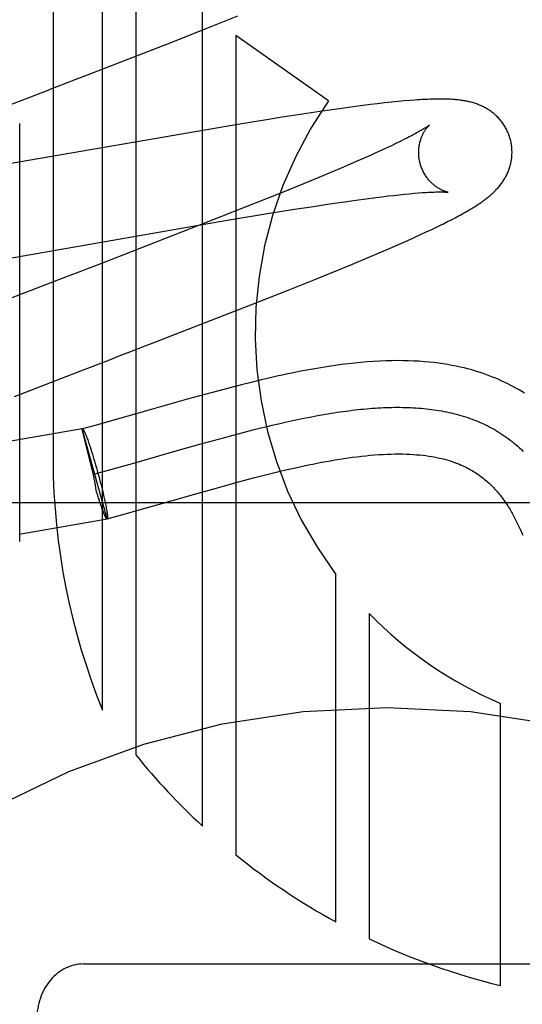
# Model space of a CAD drawing. Header units: inches. Extents: x 0 to 303, y 0 to 196.
# Tile 57 of 100: x 65.843 to 65.95, y 100.668 to 100.879. Entities that reach past the tile are written whole.
import ezdxf

# ---------------------------------------------------------------- set-up
doc = ezdxf.new("R2010")
doc.units = ezdxf.units.IN
doc.header["$LTSCALE"] = 16.6759700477
doc.header["$MEASUREMENT"] = 0
doc.linetypes.add('HIDDEN', pattern=[0.2, 0.1, -0.1])
doc.layers.add('DEFAULT_2', color=8, linetype='HIDDEN')

msp = doc.modelspace()

# ---------------------------------------------------------------- linework, layer by layer
at = {"layer": 'DEFAULT_2', "color": 8, "linetype": 'HIDDEN'}
for p, q in [((65.849938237, 101.0906583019), (65.849938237, 100.7848647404)), ((65.860536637, 100.7314204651), (65.860536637, 101.0906583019)), ((65.867679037, 101.0906583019), (65.867679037, 100.7217938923)), ((65.881963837, 100.7065395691), (65.881963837, 101.0906583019)), ((65.8837922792, 100.87793299), (65.8895577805, 100.8802396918)), ((65.87468656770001, 100.8743399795), (65.8837922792, 100.87793299)), ((65.8891062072, 100.8760000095), (65.8891062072, 100.7003654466)), ((65.90897504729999, 100.8620298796), (65.8891062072, 100.8760000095)), ((65.8563637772, 100.8672136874), (65.87468656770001, 100.8743399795)), ((65.9179491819, 100.8612064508), (65.9163832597, 100.8610106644)), ((65.9194724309, 100.861389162), (65.9179491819, 100.8612064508)), ((65.92096665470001, 100.8615599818), (65.9194724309, 100.861389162)), ((65.9224475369, 100.8617199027), (65.92096665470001, 100.8615599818)), ((65.9238822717, 100.8618646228), (65.9224475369, 100.8617199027)), ((65.9252024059, 100.8619875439), (65.9238822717, 100.8618646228)), ((65.9263882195, 100.8620883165), (65.9252024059, 100.8619875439)), ((65.903405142, 100.8591711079), (65.8986323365, 100.8584288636)), ((65.9070658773, 100.8597207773), (65.903405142, 100.8591711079)), ((65.90971702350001, 100.8601058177), (65.9070658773, 100.8597207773)), ((65.91228748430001, 100.8604666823), (65.90971702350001, 100.8601058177)), ((65.9147748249, 100.8608021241), (65.91228748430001, 100.8604666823)), ((65.9163832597, 100.8610106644), (65.9147748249, 100.8608021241)), ((65.88954006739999, 100.8569551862), (65.820373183, 100.8450083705)), ((65.842795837, 100.7675467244), (65.842795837, 100.8571234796)), ((65.8956700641, 100.8579562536), (65.88954006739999, 100.8569551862)), ((65.8986323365, 100.8584288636), (65.8956700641, 100.8579562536)), ((65.9234076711, 100.852851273), (65.9224560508, 100.852395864)), ((65.9243002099, 100.8532860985), (65.9234076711, 100.852851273)), ((65.9251327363, 100.8536995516), (65.9243002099, 100.8532860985)), ((65.92590440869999, 100.8540907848), (65.9251327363, 100.8536995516)), ((65.9192576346, 100.8509135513), (65.9180809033, 100.8503830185)), ((65.9203798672, 100.8514262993), (65.9192576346, 100.8509135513)), ((65.9214464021, 100.8519206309), (65.9203798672, 100.8514262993)), ((65.9224560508, 100.852395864), (65.9214464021, 100.8519206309)), ((65.9142356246, 100.8486903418), (65.9121436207, 100.847790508)), ((65.91621616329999, 100.8495551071), (65.9142356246, 100.8486903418)), ((65.9180809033, 100.8503830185), (65.91621616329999, 100.8495551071)), ((65.9099443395, 100.8468572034), (65.9068525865, 100.8455634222)), ((65.9121436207, 100.847790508), (65.9099443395, 100.8468572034)), ((65.9068525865, 100.8455634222), (65.9035878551, 100.8442162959)), ((65.8992794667, 100.8424624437), (65.8938035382, 100.840263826)), ((65.9035878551, 100.8442162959), (65.8992794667, 100.8424624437)), ((65.9263013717, 100.8420997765), (65.9272934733, 100.8421890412)), ((65.9272934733, 100.8421890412), (65.928222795, 100.8422656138)), ((65.8938035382, 100.840263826), (65.8860437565, 100.8371908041)), ((65.90918933, 100.8399144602), (65.9124589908, 100.8403915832)), ((65.9124589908, 100.8403915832), (65.9147887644, 100.8407192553)), ((65.9147887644, 100.8407192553), (65.9170086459, 100.8410201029)), ((65.9170086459, 100.8410201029), (65.9191140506, 100.8412933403)), ((65.9191140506, 100.8412933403), (65.9204517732, 100.8414598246)), ((65.9204517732, 100.8414598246), (65.9217353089, 100.8416135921)), ((65.9217353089, 100.8416135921), (65.9229633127, 100.8417545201)), ((65.9229633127, 100.8417545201), (65.9241344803, 100.841882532)), ((65.9241344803, 100.841882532), (65.9252476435, 100.8419976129)), ((65.9252476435, 100.8419976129), (65.9263013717, 100.8420997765)), ((65.8954362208, 100.8377544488), (65.90120085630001, 100.838684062)), ((65.90120085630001, 100.838684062), (65.9057426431, 100.8393934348)), ((65.9057426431, 100.8393934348), (65.90918933, 100.8399144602)), ((65.8860437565, 100.8371908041), (65.8725306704, 100.8319136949)), ((65.87420819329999, 100.8341596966), (65.887277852, 100.8363977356)), ((65.887277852, 100.8363977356), (65.8954362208, 100.8377544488)), ((65.9344694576, 100.8361140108), (65.9352996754, 100.8365382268)), ((65.9352996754, 100.8365382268), (65.9360811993, 100.8369458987)), ((65.8390574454, 100.8280197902), (65.87420819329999, 100.8341596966)), ((65.9286703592, 100.8333302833), (65.92991238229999, 100.83390581)), ((65.92991238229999, 100.83390581), (65.9310633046, 100.8344477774)), ((65.9310633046, 100.8344477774), (65.93212869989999, 100.8349579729)), ((65.93212869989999, 100.8349579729), (65.93311576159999, 100.83543901)), ((65.8725306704, 100.8319136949), (65.8649082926, 100.8289598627)), ((65.92445235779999, 100.8314333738), (65.9259245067, 100.8320865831)), ((65.9259245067, 100.8320865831), (65.9273365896, 100.832721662)), ((65.9273365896, 100.832721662), (65.9286703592, 100.8333302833)), ((65.919843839, 100.8294359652), (65.9221767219, 100.8304389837)), ((65.9221767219, 100.8304389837), (65.92445235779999, 100.8314333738)), ((65.9140940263, 100.8270189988), (65.91743906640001, 100.8284165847)), ((65.91743906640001, 100.8284165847), (65.919843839, 100.8294359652)), ((65.906041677, 100.8237279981), (65.91059717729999, 100.8255787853)), ((65.91059717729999, 100.8255787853), (65.9140940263, 100.8270189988)), ((65.90031904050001, 100.8214346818), (65.906041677, 100.8237279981)), ((65.8492430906, 100.8229017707), (65.84019805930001, 100.819393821)), ((65.8923013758, 100.8182646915), (65.90031904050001, 100.8214346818)), ((65.8763345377, 100.8120411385), (65.8923013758, 100.8182646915)), ((65.8719281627, 100.8103349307), (65.8763345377, 100.8120411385)), ((65.8416986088, 100.7986181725), (65.85625889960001, 100.8042752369)), ((65.85625889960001, 100.8042752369), (65.85850919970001, 100.8051460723)), ((65.8865001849, 100.8001648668), (65.8838424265, 100.7994527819)), ((65.8883653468, 100.8006536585), (65.8865001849, 100.8001648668)), ((65.8903166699, 100.8011539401), (65.8883653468, 100.8006536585)), ((65.89236393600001, 100.8016652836), (65.8903166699, 100.8011539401)), ((65.8789279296, 100.7980976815), (65.8744389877, 100.7968300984)), ((65.8821508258, 100.7989913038), (65.8789279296, 100.7980976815)), ((65.8838424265, 100.7994527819), (65.8821508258, 100.7989913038)), ((65.8709742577, 100.7958412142), (65.8696516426, 100.7954627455)), ((65.8744389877, 100.7968300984), (65.8709742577, 100.7958412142)), ((65.8646661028, 100.7940383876), (65.8594862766, 100.7925760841)), ((65.8690028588, 100.7952770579), (65.8646661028, 100.7940383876)), ((65.8696516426, 100.7954627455), (65.8690028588, 100.7952770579)), ((65.9009890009, 100.7934045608), (65.9023311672, 100.7936914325)), ((65.9023311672, 100.7936914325), (65.9036647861, 100.7939662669)), ((65.9036647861, 100.7939662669), (65.9049896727, 100.7942285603)), ((65.8562017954, 100.7916663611), (65.8397088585, 100.7888188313)), ((65.8615562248, 100.7724093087), (65.8562017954, 100.7916663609)), ((65.8585845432, 100.7818536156), (65.8562051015, 100.7916544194)), ((65.8562051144, 100.7916544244), (65.856235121, 100.7916755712)), ((65.8594862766, 100.7925760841), (65.8562351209, 100.7916755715)), ((65.8927668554, 100.7914587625), (65.8941564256, 100.7918072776)), ((65.8941564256, 100.7918072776), (65.8955385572, 100.7921467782)), ((65.8955385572, 100.7921467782), (65.8969130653, 100.7924767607)), ((65.8969130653, 100.7924767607), (65.8982797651, 100.7927967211)), ((65.8982797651, 100.7927967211), (65.89963847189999, 100.7931061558)), ((65.89963847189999, 100.7931061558), (65.9009890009, 100.7934045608)), ((65.8570859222, 100.7900637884), (65.85717443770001, 100.7898307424)), ((65.85717443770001, 100.7898307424), (65.85726600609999, 100.7895837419)), ((65.85726600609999, 100.7895837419), (65.8573604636, 100.7893232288)), ((65.8842835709, 100.7892065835), (65.8864266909, 100.7897924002)), ((65.8864266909, 100.7897924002), (65.8885553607, 100.7903641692)), ((65.8885553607, 100.7903641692), (65.8906689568, 100.7909201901)), ((65.8906689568, 100.7909201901), (65.8927668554, 100.7914587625)), ((65.8573604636, 100.7893232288), (65.8574576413, 100.7890496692)), ((65.8574576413, 100.7890496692), (65.85755736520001, 100.7887635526)), ((65.85755736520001, 100.7887635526), (65.8576594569, 100.7884653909)), ((65.8576594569, 100.7884653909), (65.8577637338, 100.7881557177)), ((65.8577637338, 100.7881557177), (65.8578700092, 100.787835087)), ((65.8578700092, 100.787835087), (65.8580327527, 100.787334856)), ((65.8580327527, 100.787334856), (65.8581989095, 100.7868132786)), ((65.8770434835, 100.7871742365), (65.8814046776, 100.7884065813)), ((65.8814046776, 100.7884065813), (65.8842835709, 100.7892065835)), ((65.8581989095, 100.7868132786), (65.8583678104, 100.7862724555)), ((65.8583678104, 100.7862724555), (65.8585387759, 100.7857145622)), ((65.8585387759, 100.7857145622), (65.85871111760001, 100.7851418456)), ((65.86743968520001, 100.784430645), (65.8718963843, 100.7857036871)), ((65.8718963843, 100.7857036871), (65.87263529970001, 100.7859151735)), ((65.87263529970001, 100.7859151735), (65.8770434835, 100.7871742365)), ((65.85871111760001, 100.7851418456), (65.85888414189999, 100.7845566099)), ((65.85888414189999, 100.7845566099), (65.8590571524, 100.7839612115)), ((65.8590571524, 100.7839612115), (65.8592294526, 100.7833580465)), ((65.8592294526, 100.7833580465), (65.8594003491, 100.7827495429)), ((65.8623250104, 100.7829862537), (65.86743968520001, 100.784430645)), ((65.858683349, 100.7814026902), (65.8585845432, 100.7818536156)), ((65.8587570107, 100.7810566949), (65.858683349, 100.7814026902)), ((65.8588806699, 100.7820318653), (65.8623250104, 100.7829862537)), ((65.8594003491, 100.7827495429), (65.85957034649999, 100.7821337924)), ((65.85957034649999, 100.7821337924), (65.8597375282, 100.7815176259)), ((65.8597375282, 100.7815176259), (65.8599012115, 100.7809035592)), ((65.8907726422, 100.7806060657), (65.8932080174, 100.7812478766)), ((65.8932080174, 100.7812478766), (65.8948789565, 100.7816777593)), ((65.8948789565, 100.7816777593), (65.896582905, 100.7821060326)), ((65.896582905, 100.7821060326), (65.8983165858, 100.7825302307)), ((65.8983165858, 100.7825302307), (65.9000804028, 100.7829486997)), ((65.8599012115, 100.7809035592), (65.8600607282, 100.780294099)), ((65.8600607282, 100.780294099), (65.8602154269, 100.7796917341)), ((65.8602154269, 100.7796917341), (65.86036467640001, 100.7790989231)), ((65.86036467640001, 100.7790989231), (65.8605078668, 100.778518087)), ((65.8797416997, 100.7775450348), (65.8846683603, 100.778935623)), ((65.88842220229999, 100.7799719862), (65.8907726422, 100.7806060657)), ((65.8592771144, 100.7781707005), (65.8591632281, 100.7785451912)), ((65.85944657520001, 100.7776219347), (65.8592771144, 100.7781707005)), ((65.8596138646, 100.777090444), (65.85944657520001, 100.7776219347)), ((65.8597817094, 100.7765644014), (65.8596138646, 100.777090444)), ((65.8598861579, 100.7762484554), (65.8597238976, 100.7767466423)), ((65.8605078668, 100.778518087), (65.86064441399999, 100.7779515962)), ((65.86064441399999, 100.7779515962), (65.86077376, 100.7774017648)), ((65.86077376, 100.7774017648), (65.8608953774, 100.7768708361)), ((65.8608953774, 100.7768708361), (65.86097191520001, 100.7765284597)), ((65.8757855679, 100.7764152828), (65.8797416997, 100.7775450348)), ((66.1714559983, 100.7758583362), (65.6714559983, 100.7758583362)), ((65.8599922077, 100.7759288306), (65.8598861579, 100.7762484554)), ((65.8600963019, 100.7756199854), (65.8599922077, 100.7759288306)), ((65.8601982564, 100.7753224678), (65.8600963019, 100.7756199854)), ((65.8602978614, 100.7750368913), (65.8601982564, 100.7753224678)), ((65.8603949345, 100.7747637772), (65.8602978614, 100.7750368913)), ((65.8604893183, 100.7745035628), (65.8603949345, 100.7747637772)), ((65.86097191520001, 100.7765284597), (65.8610446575, 100.7761960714)), ((65.8610446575, 100.7761960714), (65.8611134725, 100.7758742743)), ((65.8611134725, 100.7758742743), (65.8611782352, 100.7755636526)), ((65.8611782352, 100.7755636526), (65.8612388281, 100.77526477)), ((65.8612388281, 100.77526477), (65.8612951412, 100.7749781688)), ((65.8612951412, 100.7749781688), (65.86134707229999, 100.7747043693)), ((65.86134707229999, 100.7747043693), (65.86139452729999, 100.7744438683)), ((65.8649152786, 100.7733269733), (65.8702016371, 100.7748195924)), ((65.8702016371, 100.7748195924), (65.87451114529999, 100.7760505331)), ((65.86058084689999, 100.7742567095), (65.8604893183, 100.7745035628)), ((65.8606693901, 100.774023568), (65.86058084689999, 100.7742567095)), ((65.8615262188, 100.772388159), (65.8649152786, 100.7733269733)), ((65.8426634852, 100.7691321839), (65.861525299, 100.772391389)), ((65.8615562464, 100.7724093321), (65.8615252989, 100.7723913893)), ((65.8615562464, 100.7724093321), (65.8615262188, 100.7723881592)), ((65.9105334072, 100.6860087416), (65.9105334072, 100.7604950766)), ((65.9176748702, 100.7521380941), (65.9176748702, 100.6823557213)), ((65.94578552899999, 100.672374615), (65.94578552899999, 100.732849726)), ((65.85645599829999, 100.6769814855), (65.9864559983, 100.6769814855))]:
    msp.add_line(p, q, dxfattribs=at)
for points in [[(65.84517839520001, 100.8628886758), (65.8474276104, 100.863758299), (65.8485505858, 100.8641924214), (65.8496722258, 100.864626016), (65.8507923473, 100.8650590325), (65.853027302, 100.8659231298)], [(65.853027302, 100.8659231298), (65.8541417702, 100.8663541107), (65.8563637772, 100.8672136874)], [(65.8406721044, 100.8611453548), (65.8440525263, 100.8624532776), (65.84517839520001, 100.8628886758)], [(65.94788892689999, 100.8538716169), (65.9478270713, 100.8540853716), (65.9477488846, 100.8543342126), (65.9476645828, 100.8545811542), (65.9475742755, 100.8548258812), (65.9474780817, 100.8550681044), (65.9473760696, 100.855307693), (65.94726832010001, 100.8555445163), (65.9471549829, 100.8557783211), (65.94703620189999, 100.8560088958), (65.9469121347, 100.8562360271), (65.9467829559, 100.8564594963), (65.94664881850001, 100.8566791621), (65.9465098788, 100.8568949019), (65.9463663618, 100.8571065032), (65.946218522, 100.8573137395), (65.9460664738, 100.8575165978), (65.9459103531, 100.8577150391), (65.9457503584, 100.857908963), (65.9455866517, 100.8580983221), (65.9454194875, 100.8582829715), (65.9452491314, 100.8584627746), (65.9450757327, 100.8586377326), (65.94489945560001, 100.8588078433), (65.9447205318, 100.8589730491), (65.9445392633, 100.859133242), (65.944355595, 100.8592886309), (65.94416960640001, 100.8594392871), (65.9439810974, 100.8595854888), (65.94378984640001, 100.8597274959), (65.94359586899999, 100.8598653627), (65.94339897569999, 100.8599992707), (65.9431994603, 100.8601290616), (65.942997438, 100.8602547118), (65.94279324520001, 100.8603760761), (65.9425871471, 100.8604930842), (65.94237951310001, 100.8606056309), (65.9421708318, 100.8607135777), (65.9419610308, 100.8608170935), (65.9417503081, 100.8609162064), (65.9415382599, 100.8610112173), (65.9413245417, 100.8611023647), (65.94110901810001, 100.8611897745), (65.9408913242, 100.861273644), (65.940671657, 100.8613539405), (65.9404499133, 100.8614307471), (65.94022654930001, 100.8615039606), (65.9400019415, 100.8615735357), (65.9397762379, 100.8616395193), (65.9395496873, 100.8617019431), (65.9393223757, 100.8617608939), (65.939094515, 100.8618164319), (65.9388659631, 100.8618687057), (65.9386366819, 100.8619178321), (65.9384065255, 100.8619639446), (65.9381754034, 100.8620071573), (65.9379430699, 100.862047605), (65.9377092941, 100.8620854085), (65.93747391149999, 100.8621206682), (65.9372368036, 100.8621534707), (65.9369975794, 100.8621839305), (65.93675596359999, 100.8622121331), (65.9365114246, 100.8622381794), (65.9362634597, 100.8622621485), (65.936011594, 100.8622841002), (65.9357553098, 100.862304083), (65.9354941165, 100.8623221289), (65.9352274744, 100.8623382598), (65.9349548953, 100.8623524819), (65.9346758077, 100.8623647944), (65.9343898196, 100.8623751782), (65.934096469, 100.86238361), (65.9337953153, 100.862390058), (65.9334858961, 100.8623944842), (65.9331677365, 100.8623968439), (65.9328403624, 100.8623970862), (65.93250323, 100.8623951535), (65.9321557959, 100.8623909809), (65.93179748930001, 100.8623844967), (65.9314277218, 100.8623756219), (65.93104590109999, 100.8623642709), (65.9306514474, 100.8623503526), (65.9302436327, 100.8623337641), (65.9298218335, 100.8623143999), (65.9293850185, 100.8622921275), (65.9289322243, 100.8622668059), (65.9284623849, 100.8622382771), (65.927974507, 100.8622063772), (65.9274671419, 100.8621709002), (65.9263882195, 100.8620883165)], [(65.9305708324, 100.8568107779), (65.9305681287, 100.8568085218), (65.9305585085, 100.856800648), (65.9305415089, 100.8567870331), (65.9305166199, 100.8567675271), (65.9304833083, 100.8567419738), (65.9304410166, 100.8567102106), (65.9303891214, 100.8566720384), (65.9303271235, 100.8566273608), (65.93025444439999, 100.8565760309), (65.9301706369, 100.8565180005), (65.9300752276, 100.8564532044), (65.9299676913, 100.8563815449), (65.92984751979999, 100.8563029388), (65.9297140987, 100.8562172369), (65.92956677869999, 100.8561242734), (65.929405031, 100.856023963), (65.9292281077, 100.8559160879), (65.9290359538, 100.8558008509), (65.9288283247, 100.8556783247), (65.9286053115, 100.8555487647), (65.928367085, 100.8554124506), (65.9281135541, 100.8552694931), (65.92784485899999, 100.8551201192), (65.9275607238, 100.8549643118), (65.92726097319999, 100.8548021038), (65.92694551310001, 100.8546335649), (65.9266141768, 100.8544587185), (65.92626710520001, 100.854277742), (65.92590440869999, 100.8540907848)], [(65.9286199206, 100.8485138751), (65.9285669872, 100.8487128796), (65.9285106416, 100.8489475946), (65.9284605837, 100.8491832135), (65.92841687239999, 100.8494192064), (65.9283795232, 100.8496550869), (65.9283484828, 100.8498906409), (65.92832368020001, 100.8501256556), (65.9283050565, 100.8503596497), (65.92829252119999, 100.8505921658), (65.9282859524, 100.8508229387), (65.9282852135, 100.8510516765), (65.9282901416, 100.8512780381), (65.92830055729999, 100.8515017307), (65.9283162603, 100.8517223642), (65.9283370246, 100.8519395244), (65.928362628, 100.8521530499), (65.9283928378, 100.8523628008), (65.9284273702, 100.8525683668), (65.9284659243, 100.8527693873), (65.92850821, 100.8529656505), (65.9285539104, 100.8531568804), (65.9286027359, 100.8533429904), (65.92865438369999, 100.8535238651), (65.9287085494, 100.8536993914), (65.92876490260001, 100.8538693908), (65.9288232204, 100.8540340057), (65.9288832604, 100.8541932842), (65.9289448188, 100.8543473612), (65.9290077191, 100.8544964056), (65.9290717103, 100.8546403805), (65.9291365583, 100.8547792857), (65.9292020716, 100.8549132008), (65.9292680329, 100.8550421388), (65.929334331, 100.8551663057), (65.9294008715, 100.8552859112), (65.9294674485, 100.8554009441), (65.9295338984, 100.855511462), (65.9296000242, 100.8556174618), (65.9296656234, 100.8557189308), (65.9297305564, 100.8558159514), (65.92979465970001, 100.8559085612), (65.9298578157, 100.8559968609), (65.929919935, 100.8560809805), (65.9299807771, 100.8561608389), (65.9300401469, 100.8562364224), (65.9300977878, 100.8563076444), (65.9301534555, 100.8563744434), (65.9302068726, 100.8564367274), (65.9302577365, 100.8564943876), (65.9303058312, 100.8565474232), (65.9303509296, 100.856595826), (65.93039272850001, 100.8566395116), (65.9304309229, 100.8566784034), (65.9304652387, 100.8567124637), (65.9304953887, 100.8567416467), (65.9305210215, 100.8567658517), (65.93054178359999, 100.8567849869), (65.9305572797, 100.8567989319), (65.9305670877, 100.8568075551), (65.9305702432, 100.8568102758)], [(65.9446376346, 100.8427061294), (65.94480144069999, 100.8428738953), (65.9449628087, 100.843044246), (65.94512161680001, 100.8432172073), (65.9452776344, 100.8433926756), (65.9454307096, 100.8435706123), (65.9455805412, 100.8437507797), (65.9457267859, 100.8439328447), (65.9458694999, 100.8441169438), (65.94600853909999, 100.8443029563), (65.9461441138, 100.8444912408), (65.9462762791, 100.8446819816), (65.9464052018, 100.8448755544), (65.9465310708, 100.8450724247), (65.9466536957, 100.8452725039), (65.94677304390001, 100.8454759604), (65.9468887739, 100.8456824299), (65.9470006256, 100.8458916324), (65.9471084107, 100.8461033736), (65.94721191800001, 100.8463173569), (65.9473110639, 100.8465335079), (65.9474056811, 100.8467515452), (65.9474958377, 100.8469717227), (65.9475814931, 100.8471940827), (65.9476627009, 100.8474189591), (65.94773948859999, 100.8476466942), (65.947811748, 100.8478772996), (65.9478794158, 100.8481109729), (65.9479422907, 100.8483474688), (65.9480002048, 100.8485866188), (65.94805301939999, 100.8488283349), (65.9481006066, 100.84907254), (65.94814280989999, 100.8493189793), (65.948179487, 100.8495673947), (65.94821052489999, 100.8498176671), (65.948235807, 100.8500696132), (65.9482552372, 100.850323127), (65.9482687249, 100.8505781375), (65.9482761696, 100.8508343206), (65.9482774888, 100.8510913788), (65.9482726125, 100.8513491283), (65.9482614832, 100.8516073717), (65.9482440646, 100.8518658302), (65.9482203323, 100.8521242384), (65.9481902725, 100.8523823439), (65.9481538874, 100.8526398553), (65.9481111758, 100.8528966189), (65.9480621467, 100.8531524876), (65.9480068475, 100.8534071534), (65.9479453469, 100.8536602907), (65.9478889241, 100.8538716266)], [(65.9345687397, 100.8424155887), (65.93457271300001, 100.8424149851), (65.9345656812, 100.8424162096), (65.9345514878, 100.8424188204), (65.934530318, 100.8424229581), (65.9345023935, 100.8424287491), (65.93446788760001, 100.8424363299), (65.9344270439, 100.8424458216), (65.9343800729, 100.8424573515), (65.9343272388, 100.8424710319), (65.9342687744, 100.8424869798), (65.934204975, 100.8425052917), (65.9341361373, 100.8425260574), (65.9340624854, 100.8425493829), (65.9339842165, 100.8425753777), (65.9339017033, 100.842604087), (65.93381529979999, 100.8426355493), (65.9337252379, 100.8426698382), (65.933631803, 100.8427069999), (65.9335351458, 100.8427471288), (65.9334355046, 100.8427902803), (65.9333328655, 100.8428366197), (65.9332272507, 100.8428863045), (65.9331187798, 100.8429394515), (65.9330075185, 100.8429962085), (65.932893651, 100.8430566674), (65.932777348, 100.8431209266), (65.9326587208, 100.8431891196), (65.9325379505, 100.8432613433), (65.9324150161, 100.8433378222), (65.9322899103, 100.8434187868), (65.93216281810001, 100.8435043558), (65.9320338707, 100.8435946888), (65.9319032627, 100.8436899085), (65.93177122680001, 100.8437901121), (65.9316378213, 100.8438955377), (65.9315031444, 100.8440064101), (65.93136738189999, 100.8441228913), (65.9312306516, 100.8442452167), (65.9310933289, 100.8443734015), (65.9309557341, 100.8445075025), (65.9308181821, 100.8446475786), (65.9306809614, 100.8447937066), (65.9305444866, 100.8449458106), (65.9304091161, 100.8451038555), (65.9302752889, 100.8452676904), (65.9301434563, 100.8454371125), (65.9300138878, 100.845612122), (65.9298868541, 100.8457926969), (65.929762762, 100.8459785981), (65.929641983, 100.846169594), (65.9295248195, 100.8463655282), (65.9294115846, 100.8465661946), (65.9293025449, 100.8467714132), (65.92919794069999, 100.8469810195), (65.929098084, 100.8471946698), (65.9290032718, 100.8474119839), (65.9289136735, 100.8476328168), (65.9288294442, 100.8478570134), (65.9287508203, 100.8480841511), (65.9286780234, 100.8483137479), (65.9286199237, 100.8485138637)], [(65.928222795, 100.8422656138), (65.9290909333, 100.8423299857), (65.9295026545, 100.842357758), (65.9298976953, 100.8423825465), (65.9302750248, 100.8424043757), (65.93063325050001, 100.8424232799), (65.9309707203, 100.8424393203), (65.9312882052, 100.8424527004), (65.9315856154, 100.8424635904), (65.931864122, 100.8424722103), (65.9321245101, 100.8424787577), (65.9323676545, 100.8424834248), (65.9325943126, 100.8424863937), (65.9328053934, 100.84248784), (65.933001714, 100.8424879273), (65.9331840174, 100.8424868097), (65.9333530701, 100.8424846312), (65.9335093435, 100.8424815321), (65.9336534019, 100.8424776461), (65.9337855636, 100.8424731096), (65.9339062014, 100.8424680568), (65.93401565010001, 100.8424626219), (65.93411424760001, 100.8424569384), (65.9342022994, 100.84245114), (65.93428008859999, 100.8424453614), (65.93434796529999, 100.8424397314), (65.9344062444, 100.8424343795), (65.9344552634, 100.8424294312), (65.9344953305, 100.842425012), (65.9345267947, 100.8424212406), (65.9345499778, 100.8424182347), (65.9345651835, 100.8424161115), (65.9345687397, 100.8424155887)], [(65.9360811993, 100.8369458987), (65.9364556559, 100.8371444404), (65.9368201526, 100.8373398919), (65.9371746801, 100.8375322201), (65.9375194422, 100.8377215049), (65.9378546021, 100.8379078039), (65.9381803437, 100.8380911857), (65.9384968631, 100.838271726), (65.9388043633, 100.8384495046), (65.9391030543, 100.8386246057), (65.9393931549, 100.8387971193), (65.93967487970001, 100.8389671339), (65.93994846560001, 100.8391347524), (65.9402140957, 100.839300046), (65.9404719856, 100.8394631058), (65.9407223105, 100.8396239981), (65.9409652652, 100.8397828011), (65.9412010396, 100.8399395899), (65.9414297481, 100.840094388), (65.9416518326, 100.8402474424), (65.9418675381, 100.8403988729), (65.9420775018, 100.8405490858), (65.9422822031, 100.8406983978), (65.9424821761, 100.8408471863), (65.9426778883, 100.8409958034), (65.9428698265, 100.841144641), (65.9430585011, 100.8412941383), (65.9432441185, 100.84144452), (65.9434270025, 100.841596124), (65.9436071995, 100.8417490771), (65.9437848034, 100.841903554), (65.94395994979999, 100.8420597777), (65.9441327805, 100.8422179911), (65.94430331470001, 100.8423783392), (65.9444716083, 100.8425410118), (65.9446376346, 100.8427061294)], [(65.93311576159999, 100.83543901), (65.9335828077, 100.8356697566), (65.9344694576, 100.8361140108)], [(65.8615884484, 100.8276757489), (65.8593612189, 100.8268146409), (65.8582439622, 100.8263827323), (65.8571245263, 100.8259499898), (65.8560030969, 100.8255164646), (65.85375500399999, 100.8246472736)], [(65.8649082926, 100.8289598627), (65.8626980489, 100.8281048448), (65.8615884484, 100.8276757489)], [(65.85375500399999, 100.8246472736), (65.852628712, 100.8242117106), (65.8492430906, 100.8229017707)], [(65.8618813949, 100.8064502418), (65.8641252, 100.807317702), (65.8652452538, 100.807750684), (65.8663638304, 100.8081830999), (65.8685958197, 100.8090460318)], [(65.8685958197, 100.8090460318), (65.8697088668, 100.8094764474), (65.8719281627, 100.8103349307)], [(65.85850919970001, 100.8051460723), (65.8607580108, 100.8060158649), (65.8618813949, 100.8064502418)], [(65.9509533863, 100.7993353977), (65.9503888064, 100.7996849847), (65.9498135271, 100.8000282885), (65.949227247, 100.8003651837), (65.9486297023, 100.8006955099), (65.9480205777, 100.8010191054), (65.9473996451, 100.8013357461), (65.9467663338, 100.8016453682), (65.946120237, 100.801947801), (65.9454605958, 100.8022430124), (65.9447864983, 100.802530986), (65.9440978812, 100.8028112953), (65.943394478, 100.8030836), (65.9426759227, 100.803347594), (65.94194215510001, 100.8036028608), (65.9411919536, 100.8038493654), (65.9404243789, 100.8040868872), (65.939638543, 100.8043151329), (65.9388336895, 100.8045337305), (65.9380083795, 100.8047424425), (65.93716134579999, 100.8049409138), (65.93629113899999, 100.8051287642), (65.9353960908, 100.8053055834), (65.9344753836, 100.8054707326), (65.93352742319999, 100.8056236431), (65.9325527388, 100.8057633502), (65.9315513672, 100.8058890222), (65.9305231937, 100.8059998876), (65.92946857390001, 100.806095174), (65.928386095, 100.8061742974), (65.9272749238, 100.8062366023), (65.9261334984, 100.8062814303), (65.9249600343, 100.8063080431), (65.9237541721, 100.806315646), (65.92251362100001, 100.8063034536), (65.9212422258, 100.8062708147), (65.91994198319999, 100.806217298), (65.9186165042, 100.8061427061), (65.91726837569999, 100.8060470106), (65.9159032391, 100.8059306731), (65.914524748, 100.8057943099), (65.91314213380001, 100.805639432), (65.9117639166, 100.8054679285), (65.91039707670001, 100.8052817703), (65.9090523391, 100.8050837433), (65.9077280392, 100.8048750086), (65.90642670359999, 100.8046573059), (65.9051464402, 100.8044315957), (65.9038862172, 100.8041988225), (65.90264584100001, 100.8039599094), (65.9014246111, 100.8037156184), (65.900222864, 100.8034668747), (65.899040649, 100.8032145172), (65.8978779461, 100.8029593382), (65.8967345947, 100.8027020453), (65.8956109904, 100.8024433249), (65.8945068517, 100.8021836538), (65.89236393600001, 100.8016652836)], [(65.9049896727, 100.7942285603), (65.9063056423, 100.7944778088), (65.9069602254, 100.7945973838), (65.90761251, 100.7947135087), (65.90826247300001, 100.7948261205), (65.9089100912, 100.7949351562), (65.9095553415, 100.7950405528), (65.9101982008, 100.7951422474), (65.9108386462, 100.7952401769), (65.9114766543, 100.7953342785), (65.9121122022, 100.7954244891), (65.9127452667, 100.7955107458), (65.9133758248, 100.7955929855), (65.9140038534, 100.7956711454), (65.9146293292, 100.7957451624), (65.9152522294, 100.7958149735), (65.9158725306, 100.7958805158), (65.9164902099, 100.7959417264), (65.9171052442, 100.7959985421), (65.9177176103, 100.7960509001), (65.9183272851, 100.7960987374), (65.9189342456, 100.796141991), (65.9195384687, 100.7961805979), (65.9201399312, 100.7962144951), (65.92073861, 100.7962436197), (65.9213344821, 100.7962679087), (65.9219275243, 100.7962872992), (65.9225177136, 100.796301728), (65.92310502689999, 100.7963111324), (65.92368944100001, 100.7963154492), (65.9242709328, 100.7963146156), (65.92484947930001, 100.7963085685), (65.92542505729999, 100.796297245), (65.9259976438, 100.796280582), (65.9265672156, 100.7962585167), (65.9271337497, 100.796230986), (65.927697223, 100.796197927), (65.9282576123, 100.7961592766), (65.9288148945, 100.796114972), (65.9293690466, 100.7960649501), (65.9299200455, 100.7960091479), (65.93046786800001, 100.7959475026), (65.931012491, 100.795879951), (65.9315538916, 100.7958064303), (65.9320920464, 100.7957268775), (65.9326269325, 100.7956412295), (65.9331585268, 100.7955494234), (65.9336868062, 100.7954513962), (65.9342117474, 100.7953470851), (65.9347333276, 100.7952364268), (65.9352515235, 100.7951193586), (65.9357663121, 100.7949958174), (65.9362776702, 100.7948657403), (65.9367855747, 100.7947290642), (65.93729000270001, 100.7945857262), (65.93779093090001, 100.7944356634), (65.9382883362, 100.7942788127), (65.9387821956, 100.7941151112), (65.93927248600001, 100.7939444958), (65.9397591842, 100.7937669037), (65.9402422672, 100.7935822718), (65.94072171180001, 100.7933905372), (65.941197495, 100.7931916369), (65.9416695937, 100.7929855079), (65.9421379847, 100.7927720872), (65.942602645, 100.7925513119), (65.9430635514, 100.792323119), (65.94352068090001, 100.7920874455), (65.9439740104, 100.7918442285), (65.9444235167, 100.7915934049), (65.9448691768, 100.7913349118), (65.94531096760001, 100.7910686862), (65.9457488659, 100.7907946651), (65.9461828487, 100.7905127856), (65.9466128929, 100.7902229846), (65.9470389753, 100.7899251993), (65.9474610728, 100.7896193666), (65.9478791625, 100.7893054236), (65.9482932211, 100.7889833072), (65.9487032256, 100.7886529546), (65.94910915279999, 100.7883143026), (65.94951097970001, 100.7879672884), (65.9499086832, 100.787611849), (65.9503022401, 100.7872479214), (65.9506916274, 100.7868754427)], [(65.856235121, 100.7916755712), (65.85624439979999, 100.7916771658), (65.8562598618, 100.7916761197), (65.8562764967, 100.7916707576), (65.8562942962, 100.7916610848), (65.8563132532, 100.7916471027), (65.85633335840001, 100.7916288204), (65.85635460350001, 100.7916062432), (65.85637697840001, 100.7915793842), (65.85640047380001, 100.7915482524), (65.8564250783, 100.7915128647), (65.8564507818, 100.791473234), (65.856477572, 100.7914293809), (65.8565054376, 100.7913813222), (65.8565343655, 100.7913290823), (65.8565643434, 100.7912726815), (65.8565953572, 100.7912121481), (65.8566273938, 100.7911475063), (65.856660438, 100.7910787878), (65.8566944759, 100.7910060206), (65.85672949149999, 100.7909292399), (65.8567654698, 100.7908484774), (65.8568023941, 100.7907637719), (65.8568402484, 100.7906751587), (65.8568790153, 100.79058268), (65.856918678, 100.7904863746), (65.8569592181, 100.7903862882), (65.8570006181, 100.7902824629), (65.8570428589, 100.7901749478), (65.8570859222, 100.7900637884)], [(65.9000804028, 100.7829486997), (65.9018791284, 100.7833602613), (65.9027935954, 100.7835630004), (65.9037172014, 100.7837630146), (65.90464974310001, 100.7839599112), (65.9055890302, 100.7841528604), (65.9065332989, 100.784341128), (65.9074811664, 100.7845240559), (65.90843085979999, 100.7847009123), (65.9093818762, 100.7848712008), (65.9103333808, 100.785034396), (65.91128458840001, 100.785190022), (65.9122346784, 100.7853375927), (65.913182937, 100.7854766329), (65.9141284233, 100.7856066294), (65.9150709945, 100.78572717), (65.9160102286, 100.7858377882), (65.9169459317, 100.7859380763), (65.9178785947, 100.7860276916), (65.9188055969, 100.7861059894), (65.9197262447, 100.786172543), (65.9206355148, 100.7862266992), (65.9215296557, 100.7862680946), (65.9224050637, 100.7862965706), (65.9232576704, 100.7863122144), (65.9240861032, 100.7863153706), (65.9248873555, 100.7863065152), (65.925662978, 100.7862861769), (65.9264132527, 100.7862548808), (65.9271390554, 100.7862131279), (65.9278411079, 100.7861614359), (65.9285201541, 100.7861003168), (65.9291765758, 100.7860302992), (65.9298121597, 100.7859517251), (65.9304281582, 100.785864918), (65.9310263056, 100.7857700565), (65.931608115, 100.7856672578), (65.93217518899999, 100.7855565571), (65.9327298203, 100.7854377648), (65.9332711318, 100.7853112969), (65.9337997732, 100.7851772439), (65.93431360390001, 100.7850364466), (65.9348113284, 100.7848896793), (65.9352916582, 100.7847378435), (65.93575337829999, 100.784581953), (65.9361955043, 100.7844230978), (65.93661632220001, 100.7842627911), (65.9370171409, 100.7841014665), (65.9373974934, 100.7839402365), (65.9377609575, 100.783778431), (65.9381099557, 100.7836156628), (65.93844692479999, 100.7834513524), (65.93877414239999, 100.7832848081), (65.9390938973, 100.7831151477), (65.939408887, 100.7829410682), (65.9397195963, 100.7827623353), (65.9400276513, 100.7825779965), (65.9403321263, 100.7823885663), (65.9406327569, 100.7821942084), (65.9409292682, 100.7819951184), (65.9412214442, 100.7817914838), (65.9415089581, 100.7815836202), (65.9417915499, 100.7813718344), (65.9420689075, 100.7811565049), (65.9423405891, 100.780938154), (65.9426067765, 100.7807168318), (65.94286749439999, 100.7804927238), (65.94312274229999, 100.7802660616), (65.94337251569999, 100.7800370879), (65.9436168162, 100.7798060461), (65.9438555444, 100.7795732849), (65.94408896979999, 100.7793387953), (65.9443172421, 100.7791026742), (65.9445405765, 100.77886495), (65.9447591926, 100.7786256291), (65.9449731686, 100.7783848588), (65.9451826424, 100.7781427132), (65.9453876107, 100.7778994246), (65.9455880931, 100.7776552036), (65.94578413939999, 100.777410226), (65.945975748, 100.7771647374), (65.946163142, 100.7769186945), (65.9463463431, 100.7766723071), (65.9465259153, 100.7764250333), (65.94670228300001, 100.7761764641), (65.9468758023, 100.7759262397), (65.9470470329, 100.7756736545), (65.94721572, 100.7754191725), (65.9473818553, 100.7751629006), (65.9475452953, 100.7749051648), (65.9477057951, 100.7746464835), (65.9478636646, 100.7743864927), (65.9480189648, 100.774125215), (65.9481721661, 100.773861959), (65.9483237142, 100.7735960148), (65.9484736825, 100.7733272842), (65.9486223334, 100.7730553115), (65.9487695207, 100.7727803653), (65.9489151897, 100.7725025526), (65.94905934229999, 100.7722218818), (65.9492019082, 100.7719385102), (65.9493430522, 100.7716521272), (65.9494828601, 100.7713625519), (65.94962148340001, 100.7710694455), (65.94975909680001, 100.7707723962), (65.9498956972, 100.7704713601), (65.9500313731, 100.7701660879), (65.9501660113, 100.769856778), (65.9502995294, 100.7695435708), (65.9504318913, 100.7692265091), (65.9505630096, 100.7689057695)], [(65.8591632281, 100.7785451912), (65.8591524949, 100.7786758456), (65.8591393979, 100.778811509), (65.8591238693, 100.7789525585), (65.8591060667, 100.7790980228), (65.8590861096, 100.7792470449), (65.8590640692, 100.7793995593), (65.8590400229, 100.7795551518), (65.85901408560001, 100.7797139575), (65.8589863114, 100.7798763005), (65.85895696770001, 100.7800411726), (65.85892631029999, 100.7802077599), (65.8588944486, 100.780375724), (65.8588615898, 100.7805443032), (65.8588277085, 100.7807139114), (65.8587570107, 100.7810566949)], [(65.8846683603, 100.778935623), (65.8876558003, 100.7797625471), (65.88842220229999, 100.7799719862)], [(65.87451114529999, 100.7760505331), (65.8751457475, 100.7762321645), (65.8757855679, 100.7764152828)], [(65.8607547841, 100.7738045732), (65.8607124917, 100.7739122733), (65.8606693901, 100.774023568)], [(65.8615169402, 100.7723865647), (65.86150146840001, 100.7723876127), (65.8614848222, 100.7723929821), (65.86146701, 100.7724026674), (65.86144803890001, 100.7724166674), (65.8614279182, 100.7724349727), (65.8614066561, 100.7724575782), (65.861384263, 100.7724844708), (65.8613607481, 100.7725156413), (65.86133612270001, 100.7725510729), (65.8613103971, 100.7725907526), (65.8612835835, 100.7726346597), (65.8612556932, 100.7726827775), (65.8612267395, 100.7727350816), (65.8611967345, 100.7727915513), (65.8611656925, 100.7728521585), (65.8611336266, 100.772916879), (65.8611005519, 100.7729856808), (65.86106648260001, 100.773058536), (65.86103143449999, 100.7731354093), (65.8609954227, 100.7732162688), (65.8609584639, 100.7733010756), (65.8609205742, 100.7733897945), (65.86088177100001, 100.7734823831), (65.8608420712, 100.7735788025), (65.8608014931, 100.773679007), (65.86076005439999, 100.7737829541), (65.8607177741, 100.7738905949), (65.86067467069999, 100.7740018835)], [(65.8615252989, 100.7723913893), (65.8615159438, 100.7723906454), (65.8615001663, 100.7723929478), (65.8614832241, 100.7723995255), (65.8614651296, 100.7724103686), (65.8614458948, 100.7724254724), (65.86142552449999, 100.7724448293), (65.8614040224, 100.7724684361), (65.8613814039, 100.7724962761), (65.8613576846, 100.7725283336), (65.8613328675, 100.7725646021), (65.8613069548, 100.7726050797), (65.8612799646, 100.772649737)], [(65.86139452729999, 100.7744438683), (65.8614374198, 100.7741971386), (65.8614571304, 100.7740790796), (65.8614756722, 100.7739646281), (65.8614930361, 100.7738538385), (65.8615092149, 100.7737467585), (65.8615242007, 100.7736434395), (65.86153798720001, 100.7735439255), (65.8615505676, 100.7734482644), (65.8615619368, 100.773356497), (65.8615720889, 100.7732686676), (65.8615810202, 100.7731848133), (65.8615887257, 100.7731049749), (65.8615952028, 100.7730291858), (65.8616004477, 100.7729574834), (65.8616044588, 100.7728898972), (65.8616072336, 100.7728264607), (65.8616087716, 100.7727672), (65.8616090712, 100.7727121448), (65.8616081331, 100.7726613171), (65.861605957, 100.772614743), (65.8616025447, 100.7725724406), (65.8615978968, 100.772534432), (65.8615920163, 100.7725007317), (65.8615849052, 100.7724713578), (65.86157656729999, 100.7724463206), (65.86156700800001, 100.7724256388), (65.8615562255, 100.7724093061)]]:
    msp.add_lwpolyline(points, dxfattribs=at)
msp.add_circle((65.9214559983, 100.5569814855), 0.175, dxfattribs=at)
for centre, radius, start, end in [((65.9796531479, 100.8123352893), 0.0863999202, 144.8885037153, 216.8701136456), ((65.99393726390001, 100.7856478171), 0.1440011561, 180.3115753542, 202.1217410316), ((65.9796525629, 100.8123354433), 0.0863999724, 224.1651408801, 246.9222627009), ((65.9796534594, 100.8123359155), 0.1440004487, 218.958850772, 227.2814131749), ((65.9796510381, 100.8123341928), 0.1439978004, 231.038860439, 241.3151936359), ((65.9796537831, 100.812336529), 0.1440013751, 244.5067343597, 256.3969435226)]:
    msp.add_arc(centre, radius, start, end, dxfattribs=at)
msp.add_ellipse((65.85645599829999, 100.6651088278), major_axis=(0, -0.0118726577), ratio=0.8422714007, start_param=3.1415926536, end_param=4.7123889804, dxfattribs=at)

doc.saveas('drawing.dxf')
